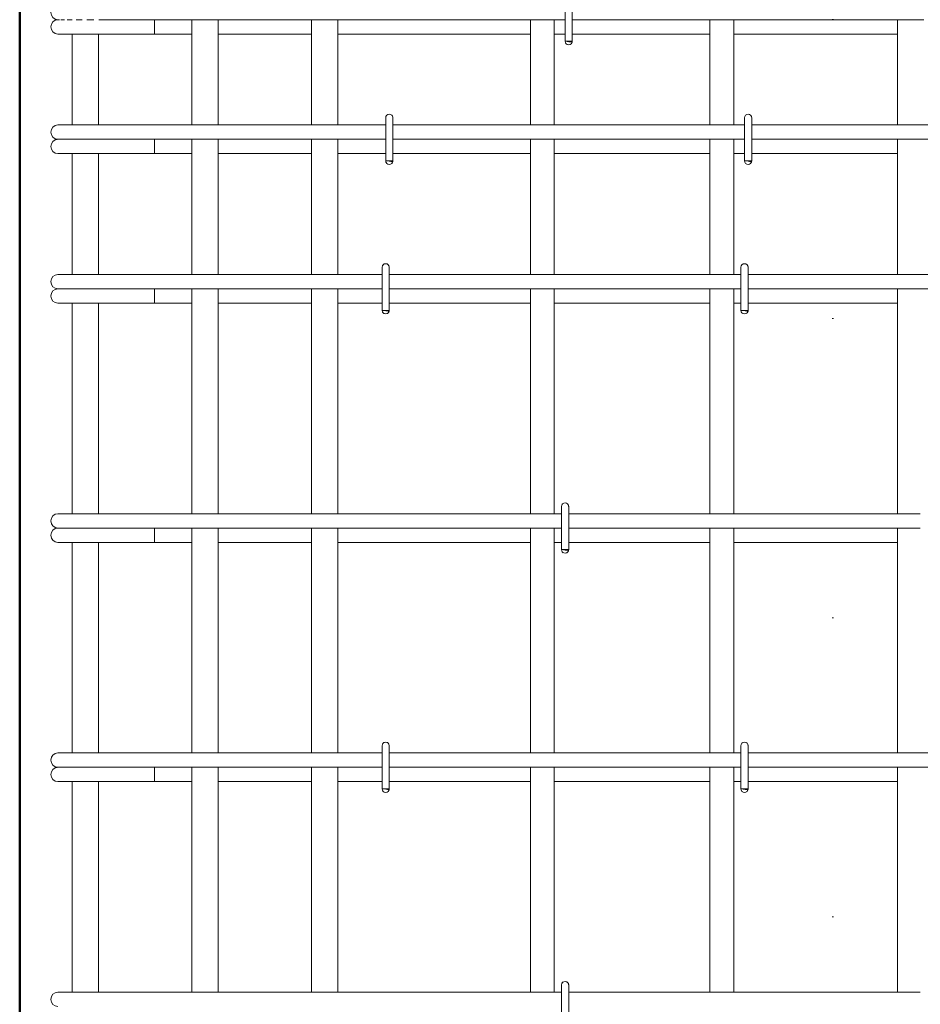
# Model space of a CAD drawing. Header units: millimetres. Extents: x 22682 to 33621, y -25388 to 48923.
# Tile 12 of 29: x 23850 to 24603, y 44733 to 45556. Entities that reach past the tile are written whole.
import ezdxf

# ---------------------------------------------------------------- set-up
doc = ezdxf.new("R2010")
doc.units = ezdxf.units.MM
doc.linetypes.add('ADSK_Линия разреза', pattern=[500, 0, -250, 0, -250])
for name, color, linetype, lineweight in [('G-____-____-SYMB', 111, 'Continuous', 9), ('S-COLS-____-OTLN', 52, 'Continuous', 20), ('S-RBAR-____-OTLN', 171, 'Continuous', 100)]:
    doc.layers.add(name, color=color, linetype=linetype, lineweight=lineweight)

msp = doc.modelspace()

# ---------------------------------------------------------------- hatches: boundary and pattern name
at = {"layer": 'S-RBAR-____-OTLN', "lineweight": 20}
for points in [[(24311.3019, 45537.3024), (24311.8977, 45538.0004), (24305.9999, 45538.0004), (24308.9999, 45537.6054)], [(24161.3019, 45437.3024), (24161.8977, 45438.0004), (24155.9999, 45438.0004), (24158.9999, 45437.6054)], [(24461.3019, 45437.3024), (24461.8977, 45438.0004), (24456.4881, 45437.9361), (24458.9999, 45437.6054)], [(24158.302, 45312.3024), (24158.8978, 45313.0004), (24153.0001, 45313.0004), (24156.0001, 45312.6054)], [(24458.302, 45312.3024), (24458.8978, 45313.0004), (24453.0001, 45313.0004), (24456.4881, 45312.5412)], [(24308.302, 45112.3024), (24308.8978, 45113.0004), (24303.0001, 45113.0004), (24306.0001, 45112.6054)], [(24158.302, 44912.3024), (24158.8978, 44913.0004), (24153.0001, 44913.0004), (24156.0001, 44912.6054)], [(24458.302, 44912.3024), (24458.8978, 44913.0004), (24453.0001, 44913.0004), (24456.4881, 44912.5412)]]:
    msp.add_hatch(color=256, dxfattribs=at).paths.add_polyline_path(points)
h = msp.add_hatch(color=256, dxfattribs=at)
edge = h.paths.add_edge_path()
edge.add_arc((24308.9999, 45538.0004), 3, 339.0594289, 360)
edge.add_line((24311.9999, 45538.0004), (24308.9999, 45538.0004))
edge.add_line((24308.9999, 45538.0004), (24311.8017, 45536.9282))
h = msp.add_hatch(color=256, dxfattribs=at)
edge = h.paths.add_edge_path()
edge.add_arc((24158.9999, 45438.0004), 3, 339.0594289, 360)
edge.add_line((24161.9999, 45438.0004), (24158.9999, 45438.0004))
edge.add_line((24158.9999, 45438.0004), (24161.8017, 45436.9282))
h = msp.add_hatch(color=256, dxfattribs=at)
edge = h.paths.add_edge_path()
edge.add_arc((24458.9999, 45438.0004), 3, 339.0594289, 360)
edge.add_line((24461.9999, 45438.0004), (24458.9999, 45438.0004))
edge.add_line((24458.9999, 45438.0004), (24461.8017, 45436.9282))
h = msp.add_hatch(color=256, dxfattribs=at)
edge = h.paths.add_edge_path()
edge.add_arc((24156.0001, 45313.0004), 3, 339.0594289, 360)
edge.add_line((24159.0001, 45313.0004), (24156.0001, 45313.0004))
edge.add_line((24156.0001, 45313.0004), (24158.8019, 45311.9282))
h = msp.add_hatch(color=256, dxfattribs=at)
edge = h.paths.add_edge_path()
edge.add_arc((24456.0001, 45313.0004), 3, 339.0594289, 360)
edge.add_line((24459.0001, 45313.0004), (24456.0001, 45313.0004))
edge.add_line((24456.0001, 45313.0004), (24458.8019, 45311.9282))
h = msp.add_hatch(color=256, dxfattribs=at)
edge = h.paths.add_edge_path()
edge.add_arc((24306.0001, 45113.0004), 3, 339.0594289, 360)
edge.add_line((24309.0001, 45113.0004), (24306.0001, 45113.0004))
edge.add_line((24306.0001, 45113.0004), (24308.8019, 45111.9282))
h = msp.add_hatch(color=256, dxfattribs=at)
edge = h.paths.add_edge_path()
edge.add_arc((24156.0001, 44913.0004), 3, 339.0594289, 360)
edge.add_line((24159.0001, 44913.0004), (24156.0001, 44913.0004))
edge.add_line((24156.0001, 44913.0004), (24158.8019, 44911.9282))
h = msp.add_hatch(color=256, dxfattribs=at)
edge = h.paths.add_edge_path()
edge.add_arc((24456.0001, 44913.0004), 3, 339.0594289, 360)
edge.add_line((24459.0001, 44913.0004), (24456.0001, 44913.0004))
edge.add_line((24456.0001, 44913.0004), (24458.8019, 44911.9282))

# ---------------------------------------------------------------- linework, layer by layer
at = {"layer": 'G-____-____-SYMB', "linetype": 'ADSK_Линия разреза', "lineweight": 20}
msp.add_line((24530, 48807.525), (24530, 42258.0545), dxfattribs=at)
at = {"layer": 'S-COLS-____-OTLN', "lineweight": 50}
msp.add_line((23850, 43250.0496), (23850, 46199.9504), dxfattribs=at)
at = {"layer": 'S-RBAR-____-OTLN', "lineweight": 20}
for p, q in [((24305.9999, 45574.0004), (24305.9999, 45538.0004)), ((24311.9999, 45574.0004), (24311.9999, 45538.0004)), ((23881.9998, 45556.0004), (23883.2265, 45556.0004)), ((23884.4458, 45556.0004), (23887.4819, 45556.0004)), ((23889.7233, 45556.0004), (23893.952, 45556.0004)), ((23897.1588, 45556.0004), (23902.3236, 45556.0004)), ((23906.1689, 45556.0004), (23911.9803, 45556.0004)), ((23916.0609, 45556.0004), (23917.9998, 45556.0004)), ((24305.9999, 45556.0004), (23917.9998, 45556.0004)), ((23962.6727, 45556.0004), (23962.6727, 45544.0004)), ((23993.9999, 45468.0004), (23993.9999, 45556.0004)), ((24015.9999, 45468.0004), (24015.9999, 45556.0004)), ((24093.9999, 45468.0004), (24093.9999, 45556.0004)), ((24115.9999, 45468.0004), (24115.9999, 45556.0004)), ((24276.9999, 45468.0004), (24276.9999, 45556.0004)), ((24296.9999, 45468.0004), (24296.9999, 45556.0004)), ((24605.9999, 45556.0004), (24311.9999, 45556.0004)), ((24426.9999, 45468.0004), (24426.9999, 45556.0004)), ((24446.9999, 45468.0004), (24446.9999, 45556.0004)), ((24584.0001, 45468.0004), (24584.0001, 45556.0004)), ((23881.9998, 45544.0004), (23943.4557, 45544.0004)), ((23893.9999, 45468.0004), (23893.9999, 45544.0004)), ((23915.9999, 45468.0004), (23915.9999, 45544.0004)), ((23962.6727, 45544.0004), (23943.4557, 45544.0004)), ((23962.6727, 45544.0004), (23993.9999, 45544.0004)), ((24015.9999, 45544.0004), (24093.9999, 45544.0004)), ((24115.9999, 45544.0004), (24276.9999, 45544.0004)), ((24296.9999, 45544.0004), (24305.9999, 45544.0004)), ((24311.8977, 45538.0004), (24305.9999, 45538.0004)), ((24305.9999, 45538.0004), (24308.9999, 45537.6054)), ((24311.9999, 45538.0004), (24308.9999, 45538.0004)), ((24308.9999, 45538.0004), (24311.8017, 45536.9282)), ((24308.9999, 45537.6054), (24311.3019, 45537.3024)), ((24311.3019, 45537.3024), (24311.8977, 45538.0004)), ((24311.9999, 45544.0004), (24426.9999, 45544.0004)), ((24446.9999, 45544.0004), (24584.0001, 45544.0004)), ((24155.9999, 45474.0004), (24155.9999, 45438.0004)), ((24161.9999, 45474.0004), (24161.9999, 45438.0004)), ((24455.9999, 45474.0004), (24455.9999, 45438.0004)), ((24461.9999, 45474.0004), (24461.9999, 45438.0004)), ((23881.9998, 45468.0004), (23892.544, 45468.0004)), ((23892.544, 45468.0004), (23917.9998, 45468.0004)), ((24155.9999, 45468.0004), (23917.9998, 45468.0004)), ((24455.9999, 45468.0004), (24161.9999, 45468.0004)), ((24781.9998, 45468.0004), (24461.9999, 45468.0004)), ((23881.9998, 45456.0004), (23883.2265, 45456.0004)), ((23883.55, 45456.0004), (23884.4493, 45456.0004)), ((23884.4458, 45456.0004), (23887.4819, 45456.0004)), ((23887.4711, 45456.0004), (23889.7336, 45456.0004)), ((23889.7233, 45456.0004), (23893.952, 45456.0004)), ((23893.934, 45456.0004), (23897.1765, 45456.0004)), ((23897.1588, 45456.0004), (23902.3236, 45456.0004)), ((23902.3017, 45456.0004), (23906.1919, 45456.0004)), ((23906.1689, 45456.0004), (23911.9803, 45456.0004)), ((23911.9589, 45456.0004), (23916.085, 45456.0004)), ((23916.0609, 45456.0004), (23917.9998, 45456.0004)), ((24155.9999, 45456.0004), (23917.9998, 45456.0004)), ((23962.6727, 45456.0004), (23962.6727, 45444.0004)), ((23993.9999, 45343.0004), (23993.9999, 45456.0004)), ((24015.9999, 45343.0004), (24015.9999, 45456.0004)), ((24093.9999, 45343.0004), (24093.9999, 45456.0004)), ((24115.9999, 45343.0004), (24115.9999, 45456.0004)), ((24455.9999, 45456.0004), (24161.9999, 45456.0004)), ((24276.9999, 45343.0004), (24276.9999, 45456.0004)), ((24296.9999, 45343.0004), (24296.9999, 45456.0004)), ((24426.9999, 45343.0004), (24426.9999, 45456.0004)), ((24446.9999, 45343.0004), (24446.9999, 45456.0004)), ((24781.9998, 45456.0004), (24461.9999, 45456.0004)), ((24584.0001, 45343.0004), (24584.0001, 45456.0004)), ((23881.9998, 45444.0004), (23943.4557, 45444.0004)), ((23893.9999, 45343.0004), (23893.9999, 45444.0004)), ((23915.9999, 45343.0004), (23915.9999, 45444.0004)), ((23962.6727, 45444.0004), (23943.4557, 45444.0004)), ((23962.6727, 45444.0004), (23993.9999, 45444.0004)), ((24015.9999, 45444.0004), (24093.9999, 45444.0004)), ((24115.9999, 45444.0004), (24155.9999, 45444.0004)), ((24161.9999, 45444.0004), (24276.9999, 45444.0004)), ((24296.9999, 45444.0004), (24426.9999, 45444.0004)), ((24446.9999, 45444.0004), (24455.9999, 45444.0004)), ((24461.9999, 45444.0004), (24584.0001, 45444.0004)), ((24161.8977, 45438.0004), (24155.9999, 45438.0004)), ((24155.9999, 45438.0004), (24158.9999, 45437.6054)), ((24161.9999, 45438.0004), (24158.9999, 45438.0004)), ((24158.9999, 45438.0004), (24161.8017, 45436.9282)), ((24158.9999, 45437.6054), (24161.3019, 45437.3024)), ((24161.3019, 45437.3024), (24161.8977, 45438.0004)), ((24461.8977, 45438.0004), (24456.4881, 45437.9361)), ((24456.4881, 45437.9361), (24458.9999, 45437.6054)), ((24461.9999, 45438.0004), (24458.9999, 45438.0004)), ((24458.9999, 45438.0004), (24461.8017, 45436.9282)), ((24458.9999, 45437.6054), (24461.3019, 45437.3024)), ((24461.3019, 45437.3024), (24461.8977, 45438.0004)), ((24153.0001, 45349.0004), (24153.0001, 45313.0004)), ((24159.0001, 45349.0004), (24159.0001, 45313.0004)), ((24453.0001, 45349.0004), (24453.0001, 45313.0004)), ((24459.0001, 45349.0004), (24459.0001, 45313.0004)), ((23881.9998, 45343.0004), (23892.544, 45343.0004)), ((23892.544, 45343.0004), (23917.9998, 45343.0004)), ((24152.739, 45343.0004), (23917.9998, 45343.0004)), ((24453.0001, 45343.0004), (24159.0001, 45343.0004)), ((24781.9998, 45343.0004), (24459.0001, 45343.0004)), ((23881.9998, 45331.0004), (23883.2265, 45331.0004)), ((23883.55, 45331.0004), (23884.4493, 45331.0004)), ((23884.4458, 45331.0004), (23887.4819, 45331.0004)), ((23887.4711, 45331.0004), (23889.7336, 45331.0004)), ((23889.7233, 45331.0004), (23893.952, 45331.0004)), ((23893.934, 45331.0004), (23897.1765, 45331.0004)), ((23897.1588, 45331.0004), (23902.3236, 45331.0004)), ((23902.3017, 45331.0004), (23906.1919, 45331.0004)), ((23906.1689, 45331.0004), (23911.9803, 45331.0004)), ((23911.9589, 45331.0004), (23916.085, 45331.0004)), ((23916.0609, 45331.0004), (23917.9998, 45331.0004)), ((24152.739, 45331.0004), (23917.9998, 45331.0004)), ((23962.6727, 45331.0004), (23962.6727, 45319.0004)), ((23993.9999, 45143.0004), (23993.9999, 45331.0004)), ((24015.9999, 45143.0004), (24015.9999, 45331.0004)), ((24093.9999, 45143.0004), (24093.9999, 45331.0004)), ((24115.9999, 45143.0004), (24115.9999, 45331.0004)), ((24453.0001, 45331.0004), (24159.0001, 45331.0004)), ((24276.9999, 45143.0004), (24276.9999, 45331.0004)), ((24296.9999, 45143.0004), (24296.9999, 45331.0004)), ((24426.9999, 45143.0004), (24426.9999, 45331.0004)), ((24446.9999, 45143.0004), (24446.9999, 45331.0004)), ((24781.9998, 45331.0004), (24459.0001, 45331.0004)), ((24584.0001, 45143.0004), (24584.0001, 45331.0004)), ((23881.9998, 45319.0004), (23943.4557, 45319.0004)), ((23893.9999, 45143.0004), (23893.9999, 45319.0004)), ((23915.9999, 45143.0004), (23915.9999, 45319.0004)), ((23962.6727, 45319.0004), (23943.4557, 45319.0004)), ((23962.6727, 45319.0004), (23993.9999, 45319.0004)), ((24015.9999, 45319.0004), (24093.9999, 45319.0004)), ((24115.9999, 45319.0004), (24152.739, 45319.0004)), ((24159.0001, 45319.0004), (24276.9999, 45319.0004)), ((24296.9999, 45319.0004), (24426.9999, 45319.0004)), ((24446.9999, 45319.0004), (24453.0001, 45319.0004)), ((24459.0001, 45319.0004), (24584.0001, 45319.0004)), ((24158.8978, 45313.0004), (24153.0001, 45313.0004)), ((24153.0001, 45313.0004), (24156.0001, 45312.6054)), ((24159.0001, 45313.0004), (24156.0001, 45313.0004)), ((24156.0001, 45313.0004), (24158.8019, 45311.9282)), ((24156.0001, 45312.6054), (24158.302, 45312.3024)), ((24158.302, 45312.3024), (24158.8978, 45313.0004)), ((24458.8978, 45313.0004), (24453.0001, 45313.0004)), ((24453.0001, 45313.0004), (24456.4881, 45312.5412)), ((24459.0001, 45313.0004), (24456.0001, 45313.0004)), ((24456.0001, 45313.0004), (24458.8019, 45311.9282)), ((24456.4881, 45312.5412), (24458.302, 45312.3024)), ((24458.302, 45312.3024), (24458.8978, 45313.0004)), ((23881.9998, 45143.0004), (23892.544, 45143.0004)), ((23892.544, 45143.0004), (23917.9998, 45143.0004)), ((24303.0001, 45143.0004), (23917.9998, 45143.0004)), ((24303.0001, 45149.0004), (24303.0001, 45113.0004)), ((24309.0001, 45149.0004), (24309.0001, 45113.0004)), ((24603.0001, 45143.0004), (24309.0001, 45143.0004)), ((23881.9998, 45131.0004), (23883.2265, 45131.0004)), ((23883.55, 45131.0004), (23884.4493, 45131.0004)), ((23884.4458, 45131.0004), (23887.4819, 45131.0004)), ((23887.4711, 45131.0004), (23889.7336, 45131.0004)), ((23889.7233, 45131.0004), (23893.952, 45131.0004)), ((23893.934, 45131.0004), (23897.1765, 45131.0004)), ((23897.1588, 45131.0004), (23902.3236, 45131.0004)), ((23902.3017, 45131.0004), (23906.1919, 45131.0004)), ((23906.1689, 45131.0004), (23911.9803, 45131.0004)), ((23911.9589, 45131.0004), (23916.085, 45131.0004)), ((23916.0609, 45131.0004), (23917.9998, 45131.0004)), ((24303.0001, 45131.0004), (23917.9998, 45131.0004)), ((23962.6727, 45131.0004), (23962.6727, 45119.0004)), ((23993.9999, 44943.0004), (23993.9999, 45131.0004)), ((24015.9999, 44943.0004), (24015.9999, 45131.0004)), ((24093.9999, 44943.0004), (24093.9999, 45131.0004)), ((24115.9999, 44943.0004), (24115.9999, 45131.0004)), ((24276.9999, 44943.0004), (24276.9999, 45131.0004)), ((24296.9999, 44943.0004), (24296.9999, 45131.0004)), ((24603.0001, 45131.0004), (24309.0001, 45131.0004)), ((24426.9999, 44943.0004), (24426.9999, 45131.0004)), ((24446.9999, 44943.0004), (24446.9999, 45131.0004)), ((24584.0001, 44943.0004), (24584.0001, 45131.0004)), ((23881.9998, 45119.0004), (23943.4557, 45119.0004)), ((23893.9999, 44943.0004), (23893.9999, 45119.0004)), ((23915.9999, 44943.0004), (23915.9999, 45119.0004)), ((23962.6727, 45119.0004), (23943.4557, 45119.0004)), ((23962.6727, 45119.0004), (23993.9999, 45119.0004)), ((24015.9999, 45119.0004), (24093.9999, 45119.0004)), ((24115.9999, 45119.0004), (24276.9999, 45119.0004)), ((24296.9999, 45119.0004), (24303.0001, 45119.0004)), ((24309.0001, 45119.0004), (24426.9999, 45119.0004)), ((24446.9999, 45119.0004), (24584.0001, 45119.0004)), ((24308.8978, 45113.0004), (24303.0001, 45113.0004)), ((24303.0001, 45113.0004), (24306.0001, 45112.6054)), ((24309.0001, 45113.0004), (24306.0001, 45113.0004)), ((24306.0001, 45113.0004), (24308.8019, 45111.9282)), ((24306.0001, 45112.6054), (24308.302, 45112.3024)), ((24308.302, 45112.3024), (24308.8978, 45113.0004)), ((24153.0001, 44949.0004), (24153.0001, 44913.0004)), ((24159.0001, 44949.0004), (24159.0001, 44913.0004)), ((24453.0001, 44949.0004), (24453.0001, 44913.0004)), ((24459.0001, 44949.0004), (24459.0001, 44913.0004)), ((23881.9998, 44943.0004), (23892.544, 44943.0004)), ((23892.544, 44943.0004), (23917.9998, 44943.0004)), ((24152.739, 44943.0004), (23917.9998, 44943.0004)), ((24453.0001, 44943.0004), (24159.0001, 44943.0004)), ((24781.9998, 44943.0004), (24459.0001, 44943.0004)), ((23881.9998, 44931.0004), (23883.2265, 44931.0004)), ((23883.55, 44931.0004), (23884.4493, 44931.0004)), ((23884.4458, 44931.0004), (23887.4819, 44931.0004)), ((23887.4711, 44931.0004), (23889.7336, 44931.0004)), ((23889.7233, 44931.0004), (23893.952, 44931.0004)), ((23893.934, 44931.0004), (23897.1765, 44931.0004)), ((23897.1588, 44931.0004), (23902.3236, 44931.0004)), ((23902.3017, 44931.0004), (23906.1919, 44931.0004)), ((23906.1689, 44931.0004), (23911.9803, 44931.0004)), ((23911.9589, 44931.0004), (23916.085, 44931.0004)), ((23916.0609, 44931.0004), (23917.9998, 44931.0004)), ((24152.739, 44931.0004), (23917.9998, 44931.0004)), ((23962.6727, 44931.0004), (23962.6727, 44919.0004)), ((23993.9999, 44743.0004), (23993.9999, 44931.0004)), ((24015.9999, 44743.0004), (24015.9999, 44931.0004)), ((24093.9999, 44743.0004), (24093.9999, 44931.0004)), ((24115.9999, 44743.0004), (24115.9999, 44931.0004)), ((24453.0001, 44931.0004), (24159.0001, 44931.0004)), ((24276.9999, 44743.0004), (24276.9999, 44931.0004)), ((24296.9999, 44743.0004), (24296.9999, 44931.0004)), ((24426.9999, 44743.0004), (24426.9999, 44931.0004)), ((24446.9999, 44743.0004), (24446.9999, 44931.0004)), ((24781.9998, 44931.0004), (24459.0001, 44931.0004)), ((24584.0001, 44743.0004), (24584.0001, 44931.0004)), ((23881.9998, 44919.0004), (23943.4557, 44919.0004)), ((23893.9999, 44743.0004), (23893.9999, 44919.0004)), ((23915.9999, 44743.0004), (23915.9999, 44919.0004)), ((23962.6727, 44919.0004), (23943.4557, 44919.0004)), ((23962.6727, 44919.0004), (23993.9999, 44919.0004)), ((24015.9999, 44919.0004), (24093.9999, 44919.0004)), ((24115.9999, 44919.0004), (24152.739, 44919.0004)), ((24158.8978, 44913.0004), (24153.0001, 44913.0004)), ((24153.0001, 44913.0004), (24156.0001, 44912.6054)), ((24159.0001, 44913.0004), (24156.0001, 44913.0004)), ((24156.0001, 44913.0004), (24158.8019, 44911.9282)), ((24156.0001, 44912.6054), (24158.302, 44912.3024)), ((24158.302, 44912.3024), (24158.8978, 44913.0004)), ((24159.0001, 44919.0004), (24276.9999, 44919.0004)), ((24296.9999, 44919.0004), (24426.9999, 44919.0004)), ((24446.9999, 44919.0004), (24453.0001, 44919.0004)), ((24458.8978, 44913.0004), (24453.0001, 44913.0004)), ((24453.0001, 44913.0004), (24456.4881, 44912.5412)), ((24459.0001, 44913.0004), (24456.0001, 44913.0004)), ((24456.0001, 44913.0004), (24458.8019, 44911.9282)), ((24456.4881, 44912.5412), (24458.302, 44912.3024)), ((24458.302, 44912.3024), (24458.8978, 44913.0004)), ((24459.0001, 44919.0004), (24584.0001, 44919.0004)), ((24303.0001, 44749.0004), (24303.0001, 44713.0004)), ((24309.0001, 44749.0004), (24309.0001, 44713.0004)), ((23881.9998, 44743.0004), (23892.544, 44743.0004)), ((23892.544, 44743.0004), (23917.9998, 44743.0004)), ((24303.0001, 44743.0004), (23917.9998, 44743.0004)), ((24603.0001, 44743.0004), (24309.0001, 44743.0004))]:
    msp.add_line(p, q, dxfattribs=at)
for centre, radius, start, end in [((23881.9998, 45562.0004), 6, 90, 270), ((23881.9998, 45550.0004), 6, 90, 270), ((23881.9998, 45550.0004), 6, 90, 105), ((24308.9999, 45538.0004), 3, 180, 0), ((24308.9999, 45538.0004), 3, 339.0594289, 0), ((24308.9999, 45538.0004), 3, 345, 0), ((24308.9999, 45538.0004), 3, 210, 240), ((24308.9999, 45538.0004), 3, 300, 330), ((24158.9999, 45474.0004), 3, 0, 180), ((24158.9999, 45474.0004), 3, 120, 150), ((24158.9999, 45474.0004), 3, 30, 60), ((24158.9999, 45474.0004), 3, 0, 15), ((24458.9999, 45474.0004), 3, 0, 180), ((24458.9999, 45474.0004), 3, 120, 147.283807), ((24458.9999, 45474.0004), 3, 30, 60), ((24458.9999, 45474.0004), 3, 0, 15), ((23881.9998, 45462.0004), 6, 90, 270), ((23881.9998, 45450.0004), 6, 90, 270), ((23881.9998, 45450.0004), 6, 90, 105), ((24158.9999, 45438.0004), 3, 180, 0), ((24158.9999, 45438.0004), 3, 210, 240), ((24158.9999, 45438.0004), 3, 300, 330), ((24158.9999, 45438.0004), 3, 339.0594289, 0), ((24158.9999, 45438.0004), 3, 345, 0), ((24458.9999, 45438.0004), 3, 180, 0), ((24458.9999, 45438.0004), 3, 212.716193, 240), ((24458.9999, 45438.0004), 3, 300, 330), ((24458.9999, 45438.0004), 3, 339.0594289, 0), ((24458.9999, 45438.0004), 3, 345, 0), ((24156.0001, 45349.0004), 3, 0, 180), ((24156.0001, 45349.0004), 3, 120, 150), ((24156.0001, 45349.0004), 3, 30, 60), ((24156.0001, 45349.0004), 3, 0, 15), ((24456.0001, 45349.0004), 3, 0, 180), ((24456.0001, 45349.0004), 3, 120, 150), ((24456.0001, 45349.0004), 3, 30, 60), ((24456.0001, 45349.0004), 3, 0, 15), ((23881.9998, 45337.0004), 6, 90, 270), ((23881.9998, 45325.0004), 6, 90, 270), ((23881.9998, 45325.0004), 6, 90, 105), ((24156.0001, 45313.0004), 3, 180, 0), ((24156.0001, 45313.0004), 3, 210, 240), ((24156.0001, 45313.0004), 3, 300, 330), ((24156.0001, 45313.0004), 3, 339.0594289, 0), ((24156.0001, 45313.0004), 3, 345, 0), ((24456.0001, 45313.0004), 3, 180, 0), ((24456.0001, 45313.0004), 3, 210, 240), ((24456.0001, 45313.0004), 3, 300, 330), ((24456.0001, 45313.0004), 3, 339.0594289, 0), ((24456.0001, 45313.0004), 3, 345, 0), ((24306.0001, 45149.0004), 3, 0, 180), ((24306.0001, 45149.0004), 3, 120, 150), ((24306.0001, 45149.0004), 3, 30, 60), ((23881.9998, 45137.0004), 6, 90, 270), ((24306.0001, 45149.0004), 3, 0, 15), ((23881.9998, 45125.0004), 6, 90, 270), ((23881.9998, 45125.0004), 6, 90, 105), ((24306.0001, 45113.0004), 3, 180, 0), ((24306.0001, 45113.0004), 3, 210, 240), ((24306.0001, 45113.0004), 3, 300, 330), ((24306.0001, 45113.0004), 3, 339.0594289, 0), ((24306.0001, 45113.0004), 3, 345, 0), ((24156.0001, 44949.0004), 3, 0, 180), ((24156.0001, 44949.0004), 3, 120, 150), ((24156.0001, 44949.0004), 3, 30, 60), ((24156.0001, 44949.0004), 3, 0, 15), ((24456.0001, 44949.0004), 3, 0, 180), ((24456.0001, 44949.0004), 3, 120, 150), ((24456.0001, 44949.0004), 3, 30, 60), ((24456.0001, 44949.0004), 3, 0, 15), ((23881.9998, 44937.0004), 6, 90, 270), ((23881.9998, 44925.0004), 6, 90, 270), ((23881.9998, 44925.0004), 6, 90, 105), ((24156.0001, 44913.0004), 3, 180, 0), ((24156.0001, 44913.0004), 3, 210, 240), ((24156.0001, 44913.0004), 3, 300, 330), ((24156.0001, 44913.0004), 3, 339.0594289, 0), ((24156.0001, 44913.0004), 3, 345, 0), ((24456.0001, 44913.0004), 3, 180, 0), ((24456.0001, 44913.0004), 3, 210, 240), ((24456.0001, 44913.0004), 3, 300, 330), ((24456.0001, 44913.0004), 3, 339.0594289, 0), ((24456.0001, 44913.0004), 3, 345, 0), ((24306.0001, 44749.0004), 3, 0, 180), ((24306.0001, 44749.0004), 3, 120, 150), ((24306.0001, 44749.0004), 3, 30, 60), ((24306.0001, 44749.0004), 3, 0, 15), ((23881.9998, 44737.0004), 6, 90, 270)]:
    msp.add_arc(centre, radius, start, end, dxfattribs=at)

doc.saveas('drawing.dxf')
